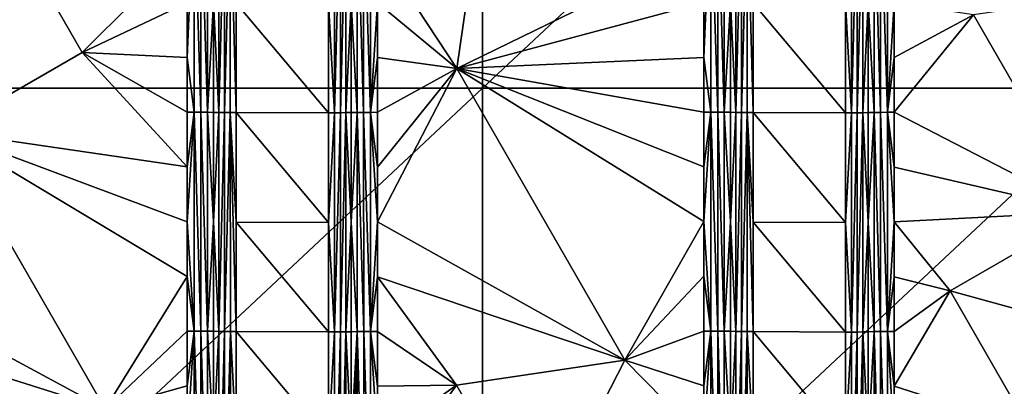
# Model space of a CAD drawing. Header units: inches. Extents: x -23.7 to 23.7, y -7.1 to 20.5.
# Tile 21 of 71: x -11.5 to -6.1, y 8.4 to 10.4. Entities that reach past the tile are written whole.
import ezdxf

# ---------------------------------------------------------------- set-up
doc = ezdxf.new("R2010")
doc.units = ezdxf.units.IN
doc.layers.get('0').update_dxf_attribs({"true_color": 0xc2ced6})

msp = doc.modelspace()

# ---------------------------------------------------------------- linework, layer by layer
for points in [[(-8.9574, 13.3706), (-8.9574, 10.0166), (-12.5404, 10.0166), (-8.9574, 13.3706)], [(-8.9574, 10.0166), (-8.9574, 13.3706), (-5.3744, 13.3706), (-8.9574, 10.0166)], [(-5.3744, 13.3706), (-5.3744, 10.0166), (-8.9574, 10.0166), (-5.3744, 13.3706)], [(-9.5431, 10.7969), (-9.1015, 10.1256), (-8.8971, 11.5344), (-9.5431, 10.7969)], [(-7.7246, 10.7973), (-8.8971, 11.5344), (-9.1015, 10.1256), (-7.7246, 10.7973)], [(-10.564, 11.1015), (-10.6026, 10.492), (-10.6026, 10.1872), (-10.564, 11.1015)], [(-10.6026, 10.1872), (-10.5639, 9.8823), (-10.564, 11.1015), (-10.6026, 10.1872)], [(-10.564, 11.1015), (-10.5639, 9.8823), (-10.526, 9.8822), (-10.564, 11.1015)], [(-10.526, 9.8822), (-10.526, 11.1014), (-10.564, 11.1015), (-10.526, 9.8822)], [(-10.526, 11.1014), (-10.526, 9.8822), (-10.4895, 9.8819), (-10.526, 11.1014)], [(-10.4895, 9.8819), (-10.4895, 11.1011), (-10.526, 11.1014), (-10.4895, 9.8819)], [(-10.4895, 9.8819), (-10.4552, 10.4912), (-10.4895, 11.1011), (-10.4895, 9.8819)], [(-10.4552, 10.4912), (-10.4257, 9.8809), (-10.4258, 11.1002), (-10.4552, 10.4912)], [(-10.3945, 11.1), (-10.4258, 11.1002), (-10.4257, 9.8809), (-10.3945, 11.1)], [(-10.4257, 9.8809), (-10.3943, 9.8806), (-10.3945, 11.1), (-10.4257, 9.8809)], [(-10.362, 11.0998), (-10.3945, 11.1), (-10.3943, 9.8806), (-10.362, 11.0998)], [(-10.3943, 9.8806), (-10.3618, 9.8805), (-10.362, 11.0998), (-10.3943, 9.8806)], [(-10.362, 11.0998), (-10.3618, 9.8805), (-10.3287, 9.8803), (-10.362, 11.0998)], [(-10.3287, 9.8803), (-10.3288, 10.49), (-10.362, 11.0998), (-10.3287, 9.8803)], [(-9.7816, 9.8794), (-9.7817, 11.0998), (-9.8147, 10.4895), (-9.7816, 9.8794)], [(-9.7494, 11.0999), (-9.7817, 11.0998), (-9.7816, 9.8794), (-9.7494, 11.0999)], [(-9.7816, 9.8794), (-9.7492, 9.8795), (-9.7494, 11.0999), (-9.7816, 9.8794)], [(-9.7184, 11.1002), (-9.7494, 11.0999), (-9.7492, 9.8795), (-9.7184, 11.1002)], [(-9.7492, 9.8795), (-9.7183, 9.8798), (-9.7184, 11.1002), (-9.7492, 9.8795)], [(-9.7184, 11.1002), (-9.7183, 9.8798), (-9.6893, 10.4907), (-9.7184, 11.1002)], [(-9.6555, 11.1012), (-9.6893, 10.4907), (-9.6555, 9.881), (-9.6555, 11.1012)], [(-9.6194, 9.8813), (-9.6194, 11.1015), (-9.6555, 11.1012), (-9.6194, 9.8813)], [(-9.6555, 11.1012), (-9.6555, 9.881), (-9.6194, 9.8813), (-9.6555, 11.1012)], [(-9.5817, 9.8816), (-9.5817, 11.1017), (-9.6194, 11.1015), (-9.5817, 9.8816)], [(-9.6194, 11.1015), (-9.6194, 9.8813), (-9.5817, 9.8816), (-9.6194, 11.1015)], [(-9.5431, 10.4918), (-9.5817, 11.1017), (-9.5817, 9.8816), (-9.5431, 10.4918)], [(-7.686, 11.1019), (-7.7246, 10.4925), (-7.7246, 10.1878), (-7.686, 11.1019)], [(-7.7246, 10.1878), (-7.686, 9.8829), (-7.686, 11.1019), (-7.7246, 10.1878)], [(-7.686, 11.1019), (-7.686, 9.8829), (-7.648, 9.8826), (-7.686, 11.1019)], [(-7.648, 9.8826), (-7.6481, 11.1017), (-7.686, 11.1019), (-7.648, 9.8826)], [(-7.6481, 11.1017), (-7.648, 9.8826), (-7.6115, 9.8823), (-7.6481, 11.1017)], [(-7.6115, 9.8823), (-7.6115, 11.1013), (-7.6481, 11.1017), (-7.6115, 9.8823)], [(-7.6115, 9.8823), (-7.5771, 10.4914), (-7.6115, 11.1013), (-7.6115, 9.8823)], [(-7.5476, 9.8808), (-7.5478, 11.1), (-7.5771, 10.4914), (-7.5476, 9.8808)], [(-7.5164, 11.0997), (-7.5478, 11.1), (-7.5476, 9.8808), (-7.5164, 11.0997)], [(-7.5476, 9.8808), (-7.5163, 9.8805), (-7.5164, 11.0997), (-7.5476, 9.8808)], [(-7.4839, 11.0995), (-7.5164, 11.0997), (-7.5163, 9.8805), (-7.4839, 11.0995)], [(-7.5163, 9.8805), (-7.4837, 9.8802), (-7.4839, 11.0995), (-7.5163, 9.8805)], [(-7.4839, 11.0995), (-7.4837, 9.8802), (-7.4506, 9.8801), (-7.4839, 11.0995)], [(-7.4506, 9.8801), (-7.4507, 10.4897), (-7.4839, 11.0995), (-7.4506, 9.8801)], [(-6.9035, 9.8787), (-6.9037, 11.0991), (-6.9366, 10.4887), (-6.9035, 9.8787)], [(-6.8713, 11.0994), (-6.9037, 11.0991), (-6.9035, 9.8787), (-6.8713, 11.0994)], [(-6.9035, 9.8787), (-6.8711, 9.8789), (-6.8713, 11.0994), (-6.9035, 9.8787)], [(-6.8404, 11.0997), (-6.8713, 11.0994), (-6.8711, 9.8789), (-6.8404, 11.0997)], [(-6.8711, 9.8789), (-6.8402, 9.8793), (-6.8404, 11.0997), (-6.8711, 9.8789)], [(-6.8404, 11.0997), (-6.8402, 9.8793), (-6.8113, 10.4905), (-6.8404, 11.0997)], [(-6.8113, 10.4905), (-6.7775, 9.881), (-6.7775, 11.1012), (-6.8113, 10.4905)], [(-6.7414, 9.8814), (-6.7414, 11.1016), (-6.7775, 11.1012), (-6.7414, 9.8814)], [(-6.7775, 11.1012), (-6.7775, 9.881), (-6.7414, 9.8814), (-6.7775, 11.1012)], [(-6.7037, 9.8818), (-6.7037, 11.1019), (-6.7414, 11.1016), (-6.7037, 9.8818)], [(-6.7414, 11.1016), (-6.7414, 9.8814), (-6.7037, 9.8818), (-6.7414, 11.1016)], [(-6.6651, 10.4921), (-6.7037, 11.1019), (-6.7037, 9.8818), (-6.6651, 10.4921)], [(-11.1858, 10.2145), (-11.6305, 10.9861), (-11.9488, 9.7745), (-11.1858, 10.2145)], [(-10.6026, 10.7968), (-11.6305, 10.9861), (-11.1858, 10.2145), (-10.6026, 10.7968)], [(-11.1858, 10.2145), (-10.6026, 10.492), (-10.6026, 10.7968), (-11.1858, 10.2145)], [(-9.5431, 10.4918), (-9.1015, 10.1256), (-9.5431, 10.7969), (-9.5431, 10.4918)], [(-7.7246, 10.4925), (-7.7246, 10.7973), (-9.1015, 10.1256), (-7.7246, 10.4925)], [(-5.2874, 10.5627), (-6.2246, 10.4249), (-5.5918, 9.3278), (-5.2874, 10.5627)], [(-10.6026, 10.492), (-11.1858, 10.2145), (-10.6026, 10.1872), (-10.6026, 10.492)], [(-10.4552, 10.4912), (-10.4895, 9.8819), (-10.4551, 9.8816), (-10.4552, 10.4912)], [(-10.4551, 9.8816), (-10.4257, 9.8809), (-10.4552, 10.4912), (-10.4551, 9.8816)], [(-9.8147, 10.4895), (-10.3288, 10.49), (-9.8146, 9.8793), (-9.8147, 10.4895)], [(-10.3287, 9.8803), (-9.8146, 9.8793), (-10.3288, 10.49), (-10.3287, 9.8803)], [(-9.8147, 10.4895), (-9.8146, 9.8793), (-9.7816, 9.8794), (-9.8147, 10.4895)], [(-9.6893, 9.8806), (-9.6893, 10.4907), (-9.7183, 9.8798), (-9.6893, 9.8806)], [(-9.6893, 10.4907), (-9.6893, 9.8806), (-9.6555, 9.881), (-9.6893, 10.4907)], [(-9.5817, 9.8816), (-9.5431, 10.1868), (-9.5431, 10.4918), (-9.5817, 9.8816)], [(-9.5431, 10.4918), (-9.5431, 10.1868), (-9.1015, 10.1256), (-9.5431, 10.4918)], [(-7.7246, 10.1878), (-7.7246, 10.4925), (-9.1015, 10.1256), (-7.7246, 10.1878)], [(-7.5771, 10.4914), (-7.6115, 9.8823), (-7.5771, 9.8819), (-7.5771, 10.4914)], [(-7.5771, 10.4914), (-7.5771, 9.8819), (-7.5476, 9.8808), (-7.5771, 10.4914)], [(-7.4507, 10.4897), (-6.9365, 9.8785), (-6.9366, 10.4887), (-7.4507, 10.4897)], [(-7.4506, 9.8801), (-6.9365, 9.8785), (-7.4507, 10.4897), (-7.4506, 9.8801)], [(-6.9366, 10.4887), (-6.9365, 9.8785), (-6.9035, 9.8787), (-6.9366, 10.4887)], [(-6.8402, 9.8793), (-6.8113, 9.8804), (-6.8113, 10.4905), (-6.8402, 9.8793)], [(-6.8113, 10.4905), (-6.8113, 9.8804), (-6.7775, 9.881), (-6.8113, 10.4905)], [(-6.7037, 9.8818), (-6.6651, 10.187), (-6.6651, 10.4921), (-6.7037, 9.8818)], [(-6.6651, 10.4921), (-6.6651, 10.187), (-6.2246, 10.4249), (-6.6651, 10.4921)], [(-6.2246, 10.4249), (-6.6651, 10.187), (-6.6651, 9.882), (-6.2246, 10.4249)], [(-6.6651, 9.882), (-5.5918, 9.3278), (-6.2246, 10.4249), (-6.6651, 9.882)], [(-11.9488, 9.7745), (-10.6026, 9.5776), (-11.1858, 10.2145), (-11.9488, 9.7745)], [(-10.6026, 10.1872), (-11.1858, 10.2145), (-10.6026, 9.8824), (-10.6026, 10.1872)], [(-11.1858, 10.2145), (-10.6026, 9.5776), (-10.6026, 9.8824), (-11.1858, 10.2145)], [(-10.6026, 10.1872), (-10.6026, 9.8824), (-10.5639, 9.8823), (-10.6026, 10.1872)], [(-9.5817, 9.8816), (-9.5431, 9.8817), (-9.5431, 10.1868), (-9.5817, 9.8816)], [(-9.5431, 9.8817), (-9.1015, 10.1256), (-9.5431, 10.1868), (-9.5431, 9.8817)], [(-7.7246, 9.883), (-7.7246, 10.1878), (-9.1015, 10.1256), (-7.7246, 9.883)], [(-7.7246, 10.1878), (-7.7246, 9.883), (-7.686, 9.8829), (-7.7246, 10.1878)], [(-6.7037, 9.8818), (-6.6651, 9.882), (-6.6651, 10.187), (-6.7037, 9.8818)], [(-9.5431, 9.8817), (-9.5431, 9.5767), (-9.1015, 10.1256), (-9.5431, 9.8817)], [(-9.1015, 10.1256), (-9.5431, 9.5767), (-9.5431, 9.2716), (-9.1015, 10.1256)], [(-9.5431, 9.2716), (-8.1661, 8.5026), (-9.1015, 10.1256), (-9.5431, 9.2716)], [(-7.7246, 9.883), (-9.1015, 10.1256), (-7.7246, 9.5783), (-7.7246, 9.883)], [(-9.1015, 10.1256), (-7.7246, 9.2735), (-7.7246, 9.5783), (-9.1015, 10.1256)], [(-9.1015, 10.1256), (-8.1661, 8.5026), (-7.7246, 9.2735), (-9.1015, 10.1256)], [(-12.5404, 6.6625), (-12.5404, 10.0166), (-8.9574, 10.0166), (-12.5404, 6.6625)], [(-8.9574, 10.0166), (-8.9574, 6.6625), (-12.5404, 6.6625), (-8.9574, 10.0166)], [(-8.9574, 6.6625), (-8.9574, 10.0166), (-5.3744, 10.0166), (-8.9574, 6.6625)], [(-5.3744, 10.0166), (-5.3744, 6.6625), (-8.9574, 6.6625), (-5.3744, 10.0166)], [(-10.6026, 9.5776), (-10.5639, 9.8823), (-10.6026, 9.8824), (-10.6026, 9.5776)], [(-10.5639, 9.8823), (-10.6026, 9.2728), (-10.5639, 8.6631), (-10.5639, 9.8823)], [(-10.6026, 9.5776), (-10.6026, 9.2728), (-10.5639, 9.8823), (-10.6026, 9.5776)], [(-10.5639, 9.8823), (-10.5639, 8.6631), (-10.526, 8.6629), (-10.5639, 9.8823)], [(-10.526, 8.6629), (-10.526, 9.8822), (-10.5639, 9.8823), (-10.526, 8.6629)], [(-10.526, 9.8822), (-10.526, 8.6629), (-10.4894, 8.6627), (-10.526, 9.8822)], [(-10.4894, 8.6627), (-10.4895, 9.8819), (-10.526, 9.8822), (-10.4894, 8.6627)], [(-10.4895, 9.8819), (-10.4551, 9.272), (-10.4551, 9.8816), (-10.4895, 9.8819)], [(-10.4894, 8.6627), (-10.4551, 9.272), (-10.4895, 9.8819), (-10.4894, 8.6627)], [(-10.4257, 9.8809), (-10.4551, 9.8816), (-10.4551, 9.272), (-10.4257, 9.8809)], [(-10.4255, 8.6615), (-10.4257, 9.8809), (-10.4551, 9.272), (-10.4255, 8.6615)], [(-10.3943, 9.8806), (-10.4257, 9.8809), (-10.4255, 8.6615), (-10.3943, 9.8806)], [(-10.4255, 8.6615), (-10.3942, 8.6613), (-10.3943, 9.8806), (-10.4255, 8.6615)], [(-10.3618, 9.8805), (-10.3943, 9.8806), (-10.3942, 8.6613), (-10.3618, 9.8805)], [(-10.3942, 8.6613), (-10.3616, 8.6611), (-10.3618, 9.8805), (-10.3942, 8.6613)], [(-10.3618, 9.8805), (-10.3616, 8.6611), (-10.3285, 8.661), (-10.3618, 9.8805)], [(-10.3285, 8.661), (-10.3286, 9.2707), (-10.3618, 9.8805), (-10.3285, 8.661)], [(-10.3618, 9.8805), (-10.3286, 9.2707), (-10.3287, 9.8803), (-10.3618, 9.8805)], [(-9.8145, 9.2691), (-10.3287, 9.8803), (-10.3286, 9.2707), (-9.8145, 9.2691)], [(-9.8146, 9.8793), (-10.3287, 9.8803), (-9.8145, 9.2691), (-9.8146, 9.8793)], [(-9.7816, 9.8794), (-9.8146, 9.8793), (-9.8145, 9.2691), (-9.7816, 9.8794)], [(-9.7814, 8.659), (-9.7816, 9.8794), (-9.8145, 9.2691), (-9.7814, 8.659)], [(-9.7492, 9.8795), (-9.7816, 9.8794), (-9.7814, 8.659), (-9.7492, 9.8795)], [(-9.7814, 8.659), (-9.7491, 8.6592), (-9.7492, 9.8795), (-9.7814, 8.659)], [(-9.7183, 9.8798), (-9.7492, 9.8795), (-9.7491, 8.6592), (-9.7183, 9.8798)], [(-9.7491, 8.6592), (-9.7181, 8.6594), (-9.7183, 9.8798), (-9.7491, 8.6592)], [(-9.6893, 9.8806), (-9.7183, 9.8798), (-9.6892, 9.2704), (-9.6893, 9.8806)], [(-9.7183, 9.8798), (-9.7181, 8.6594), (-9.6892, 9.2704), (-9.7183, 9.8798)], [(-9.6555, 9.881), (-9.6893, 9.8806), (-9.6892, 9.2704), (-9.6555, 9.881)], [(-9.6555, 9.881), (-9.6892, 9.2704), (-9.6554, 8.6607), (-9.6555, 9.881)], [(-9.6193, 8.661), (-9.6194, 9.8813), (-9.6555, 9.881), (-9.6193, 8.661)], [(-9.6555, 9.881), (-9.6554, 8.6607), (-9.6193, 8.661), (-9.6555, 9.881)], [(-9.5817, 8.6613), (-9.5817, 9.8816), (-9.6194, 9.8813), (-9.5817, 8.6613)], [(-9.6194, 9.8813), (-9.6193, 8.661), (-9.5817, 8.6613), (-9.6194, 9.8813)], [(-9.5817, 9.8816), (-9.5431, 9.5767), (-9.5431, 9.8817), (-9.5817, 9.8816)], [(-9.5431, 9.2716), (-9.5817, 9.8816), (-9.5817, 8.6613), (-9.5431, 9.2716)], [(-9.5817, 9.8816), (-9.5431, 9.2716), (-9.5431, 9.5767), (-9.5817, 9.8816)], [(-7.7246, 9.5783), (-7.686, 9.8829), (-7.7246, 9.883), (-7.7246, 9.5783)], [(-7.686, 9.8829), (-7.7246, 9.2735), (-7.686, 8.6637), (-7.686, 9.8829)], [(-7.7246, 9.5783), (-7.7246, 9.2735), (-7.686, 9.8829), (-7.7246, 9.5783)], [(-7.686, 9.8829), (-7.686, 8.6637), (-7.648, 8.6635), (-7.686, 9.8829)], [(-7.648, 8.6635), (-7.648, 9.8826), (-7.686, 9.8829), (-7.648, 8.6635)], [(-7.648, 9.8826), (-7.648, 8.6635), (-7.6114, 8.6632), (-7.648, 9.8826)], [(-7.6114, 8.6632), (-7.6115, 9.8823), (-7.648, 9.8826), (-7.6114, 8.6632)], [(-7.6115, 9.8823), (-7.577, 9.2723), (-7.5771, 9.8819), (-7.6115, 9.8823)], [(-7.6114, 8.6632), (-7.577, 9.2723), (-7.6115, 9.8823), (-7.6114, 8.6632)], [(-7.5771, 9.8819), (-7.577, 9.2723), (-7.5476, 9.8808), (-7.5771, 9.8819)], [(-7.5475, 8.6616), (-7.5476, 9.8808), (-7.577, 9.2723), (-7.5475, 8.6616)], [(-7.5163, 9.8805), (-7.5476, 9.8808), (-7.5475, 8.6616), (-7.5163, 9.8805)], [(-7.5475, 8.6616), (-7.5161, 8.6613), (-7.5163, 9.8805), (-7.5475, 8.6616)], [(-7.4837, 9.8802), (-7.5163, 9.8805), (-7.5161, 8.6613), (-7.4837, 9.8802)], [(-7.5161, 8.6613), (-7.4835, 8.661), (-7.4837, 9.8802), (-7.5161, 8.6613)], [(-7.4837, 9.8802), (-7.4835, 8.661), (-7.4504, 8.6609), (-7.4837, 9.8802)], [(-7.4504, 8.6609), (-7.4505, 9.2705), (-7.4837, 9.8802), (-7.4504, 8.6609)], [(-7.4837, 9.8802), (-7.4505, 9.2705), (-7.4506, 9.8801), (-7.4837, 9.8802)], [(-7.4506, 9.8801), (-7.4505, 9.2705), (-6.9364, 9.2683), (-7.4506, 9.8801)], [(-6.9365, 9.8785), (-7.4506, 9.8801), (-6.9364, 9.2683), (-6.9365, 9.8785)], [(-6.9035, 9.8787), (-6.9365, 9.8785), (-6.9364, 9.2683), (-6.9035, 9.8787)], [(-6.9033, 8.6583), (-6.9035, 9.8787), (-6.9364, 9.2683), (-6.9033, 8.6583)], [(-6.8711, 9.8789), (-6.9035, 9.8787), (-6.9033, 8.6583), (-6.8711, 9.8789)], [(-6.9033, 8.6583), (-6.8709, 8.6585), (-6.8711, 9.8789), (-6.9033, 8.6583)], [(-6.8402, 9.8793), (-6.8711, 9.8789), (-6.8709, 8.6585), (-6.8402, 9.8793)], [(-6.8709, 8.6585), (-6.84, 8.6589), (-6.8402, 9.8793), (-6.8709, 8.6585)], [(-6.8402, 9.8793), (-6.8112, 9.2703), (-6.8113, 9.8804), (-6.8402, 9.8793)], [(-6.8402, 9.8793), (-6.84, 8.6589), (-6.8112, 9.2703), (-6.8402, 9.8793)], [(-6.7775, 9.881), (-6.8113, 9.8804), (-6.8112, 9.2703), (-6.7775, 9.881)], [(-6.8112, 9.2703), (-6.7774, 8.6606), (-6.7775, 9.881), (-6.8112, 9.2703)], [(-6.7414, 8.6611), (-6.7414, 9.8814), (-6.7775, 9.881), (-6.7414, 8.6611)], [(-6.7775, 9.881), (-6.7774, 8.6606), (-6.7414, 8.6611), (-6.7775, 9.881)], [(-6.7037, 8.6614), (-6.7037, 9.8818), (-6.7414, 9.8814), (-6.7037, 8.6614)], [(-6.7414, 9.8814), (-6.7414, 8.6611), (-6.7037, 8.6614), (-6.7414, 9.8814)], [(-6.7037, 9.8818), (-6.6651, 9.5769), (-6.6651, 9.882), (-6.7037, 9.8818)], [(-6.6651, 9.2718), (-6.7037, 9.8818), (-6.7037, 8.6614), (-6.6651, 9.2718)], [(-6.7037, 9.8818), (-6.6651, 9.2718), (-6.6651, 9.5769), (-6.7037, 9.8818)], [(-6.6651, 9.882), (-6.6651, 9.5769), (-5.5918, 9.3278), (-6.6651, 9.882)], [(-11.0593, 8.2307), (-11.9488, 9.7745), (-12.4211, 8.9663), (-11.0593, 8.2307)], [(-11.9488, 9.7745), (-10.6026, 8.968), (-10.6026, 9.2728), (-11.9488, 9.7745)], [(-11.9488, 9.7745), (-10.6026, 9.2728), (-10.6026, 9.5776), (-11.9488, 9.7745)], [(-10.6026, 8.968), (-11.9488, 9.7745), (-11.0593, 8.2307), (-10.6026, 8.968)], [(-6.6651, 9.2718), (-5.5918, 9.3278), (-6.6651, 9.5769), (-6.6651, 9.2718)], [(-5.5918, 9.3278), (-6.6651, 9.2718), (-6.3547, 8.8876), (-5.5918, 9.3278)], [(-5.1465, 8.5556), (-5.5918, 9.3278), (-6.3547, 8.8876), (-5.1465, 8.5556)], [(-10.5639, 8.6631), (-10.6026, 9.2728), (-10.6026, 8.968), (-10.5639, 8.6631)], [(-10.4894, 8.6627), (-10.455, 8.6624), (-10.4551, 9.272), (-10.4894, 8.6627)], [(-10.455, 8.6624), (-10.4255, 8.6615), (-10.4551, 9.272), (-10.455, 8.6624)], [(-9.8145, 9.2691), (-10.3286, 9.2707), (-9.8145, 8.6589), (-9.8145, 9.2691)], [(-10.3285, 8.661), (-9.8145, 8.6589), (-10.3286, 9.2707), (-10.3285, 8.661)], [(-9.8145, 9.2691), (-9.8145, 8.6589), (-9.7814, 8.659), (-9.8145, 9.2691)], [(-9.6892, 9.2704), (-9.7181, 8.6594), (-9.6892, 8.6603), (-9.6892, 9.2704)], [(-9.6892, 9.2704), (-9.6892, 8.6603), (-9.6554, 8.6607), (-9.6892, 9.2704)], [(-9.5817, 8.6613), (-9.5431, 8.9665), (-9.5431, 9.2716), (-9.5817, 8.6613)], [(-9.5431, 9.2716), (-9.5431, 8.9665), (-8.1661, 8.5026), (-9.5431, 9.2716)], [(-7.7246, 8.9687), (-7.7246, 9.2735), (-8.1661, 8.5026), (-7.7246, 8.9687)], [(-7.686, 8.6637), (-7.7246, 9.2735), (-7.7246, 8.9687), (-7.686, 8.6637)], [(-7.6114, 8.6632), (-7.577, 8.6627), (-7.577, 9.2723), (-7.6114, 8.6632)], [(-7.577, 9.2723), (-7.577, 8.6627), (-7.5475, 8.6616), (-7.577, 9.2723)], [(-7.4504, 8.6609), (-6.9363, 8.6581), (-7.4505, 9.2705), (-7.4504, 8.6609)], [(-6.9363, 8.6581), (-6.9364, 9.2683), (-7.4505, 9.2705), (-6.9363, 8.6581)], [(-6.9364, 9.2683), (-6.9363, 8.6581), (-6.9033, 8.6583), (-6.9364, 9.2683)], [(-6.84, 8.6589), (-6.8111, 8.6601), (-6.8112, 9.2703), (-6.84, 8.6589)], [(-6.8112, 9.2703), (-6.8111, 8.6601), (-6.7774, 8.6606), (-6.8112, 9.2703)], [(-6.7037, 8.6614), (-6.6651, 8.9667), (-6.6651, 9.2718), (-6.7037, 8.6614)], [(-6.3547, 8.8876), (-6.6651, 9.2718), (-6.6651, 8.9667), (-6.3547, 8.8876)], [(-12.4211, 8.9663), (-12.4211, 8.6612), (-11.0593, 8.2307), (-12.4211, 8.9663)], [(-10.6026, 8.968), (-11.0593, 8.2307), (-10.6026, 8.6632), (-10.6026, 8.968)], [(-10.5639, 8.6631), (-10.6026, 8.968), (-10.6026, 8.6632), (-10.5639, 8.6631)], [(-9.5817, 8.6613), (-9.5431, 8.6615), (-9.5431, 8.9665), (-9.5817, 8.6613)], [(-9.5431, 8.6615), (-9.1023, 8.363), (-9.5431, 8.9665), (-9.5431, 8.6615)], [(-8.1661, 8.5026), (-9.5431, 8.9665), (-9.1023, 8.363), (-8.1661, 8.5026)], [(-7.7246, 8.9687), (-8.1661, 8.5026), (-7.7246, 8.6639), (-7.7246, 8.9687)], [(-7.686, 8.6637), (-7.7246, 8.9687), (-7.7246, 8.6639), (-7.686, 8.6637)], [(-6.7037, 8.6614), (-6.6652, 8.6617), (-6.6651, 8.9667), (-6.7037, 8.6614)], [(-6.6652, 8.6617), (-6.3547, 8.8876), (-6.6651, 8.9667), (-6.6652, 8.6617)], [(-6.6652, 8.3565), (-6.3547, 8.8876), (-6.6652, 8.6617), (-6.6652, 8.3565)], [(-5.9095, 8.1154), (-6.3547, 8.8876), (-6.6652, 8.3565), (-5.9095, 8.1154)], [(-6.3547, 8.8876), (-5.9095, 8.1154), (-5.1465, 8.5556), (-6.3547, 8.8876)], [(-10.6026, 8.3584), (-10.6026, 8.6632), (-11.0593, 8.2307), (-10.6026, 8.3584)], [(-10.6026, 8.6632), (-10.6026, 8.3584), (-10.5639, 8.6631), (-10.6026, 8.6632)], [(-10.5639, 8.6631), (-10.6026, 8.0536), (-10.5639, 7.4438), (-10.5639, 8.6631)], [(-10.6026, 8.0536), (-10.5639, 8.6631), (-10.6026, 8.3584), (-10.6026, 8.0536)], [(-10.5639, 8.6631), (-10.5639, 7.4438), (-10.526, 7.4436), (-10.5639, 8.6631)], [(-10.526, 7.4436), (-10.526, 8.6629), (-10.5639, 8.6631), (-10.526, 7.4436)], [(-10.526, 8.6629), (-10.526, 7.4436), (-10.4894, 7.4434), (-10.526, 8.6629)], [(-10.4894, 7.4434), (-10.4894, 8.6627), (-10.526, 8.6629), (-10.4894, 7.4434)], [(-10.455, 8.6624), (-10.4894, 8.6627), (-10.455, 8.0527), (-10.455, 8.6624)], [(-10.455, 8.0527), (-10.4894, 8.6627), (-10.4894, 7.4434), (-10.455, 8.0527)], [(-10.455, 8.0527), (-10.4255, 8.6615), (-10.455, 8.6624), (-10.455, 8.0527)], [(-7.7246, 8.6639), (-8.1661, 8.5026), (-7.7246, 8.3591), (-7.7246, 8.6639)], [(-7.7246, 8.6639), (-7.7246, 8.3591), (-7.686, 8.6637), (-7.7246, 8.6639)], [(-7.686, 8.6637), (-7.7246, 8.0543), (-7.686, 7.4445), (-7.686, 8.6637)], [(-7.7246, 8.0543), (-7.686, 8.6637), (-7.7246, 8.3591), (-7.7246, 8.0543)], [(-7.686, 8.6637), (-7.686, 7.4445), (-7.648, 7.4442), (-7.686, 8.6637)], [(-7.648, 7.4442), (-7.648, 8.6635), (-7.686, 8.6637), (-7.648, 7.4442)], [(-7.648, 8.6635), (-7.648, 7.4442), (-7.6114, 7.4439), (-7.648, 8.6635)], [(-7.6114, 7.4439), (-7.6114, 8.6632), (-7.648, 8.6635), (-7.6114, 7.4439)], [(-7.577, 8.6627), (-7.6114, 8.6632), (-7.5769, 8.0531), (-7.577, 8.6627)], [(-7.5769, 8.0531), (-7.6114, 8.6632), (-7.6114, 7.4439), (-7.5769, 8.0531)], [(-7.5475, 8.6616), (-7.577, 8.6627), (-7.5769, 8.0531), (-7.5475, 8.6616)], [(-12.4211, 8.3562), (-11.0593, 8.2307), (-12.4211, 8.6612), (-12.4211, 8.3562)], [(-10.455, 8.0527), (-10.4254, 7.4422), (-10.4255, 8.6615), (-10.455, 8.0527)], [(-10.3942, 8.6613), (-10.4255, 8.6615), (-10.4254, 7.4422), (-10.3942, 8.6613)], [(-10.4254, 7.4422), (-10.3941, 7.442), (-10.3942, 8.6613), (-10.4254, 7.4422)], [(-10.3616, 8.6611), (-10.3942, 8.6613), (-10.3941, 7.442), (-10.3616, 8.6611)], [(-10.3941, 7.442), (-10.3615, 7.4418), (-10.3616, 8.6611), (-10.3941, 7.442)], [(-10.3615, 7.4418), (-10.3285, 8.0514), (-10.3616, 8.6611), (-10.3615, 7.4418)], [(-10.3616, 8.6611), (-10.3285, 8.0514), (-10.3285, 8.661), (-10.3616, 8.6611)], [(-9.8144, 8.0487), (-9.8145, 8.6589), (-10.3285, 8.661), (-9.8144, 8.0487)], [(-10.3285, 8.661), (-10.3285, 8.0514), (-9.8144, 8.0487), (-10.3285, 8.661)], [(-9.7814, 8.659), (-9.8145, 8.6589), (-9.8144, 8.0487), (-9.7814, 8.659)], [(-9.7813, 7.4387), (-9.7814, 8.659), (-9.8144, 8.0487), (-9.7813, 7.4387)], [(-9.7491, 8.6592), (-9.7814, 8.659), (-9.7813, 7.4387), (-9.7491, 8.6592)], [(-9.7813, 7.4387), (-9.749, 7.4389), (-9.7491, 8.6592), (-9.7813, 7.4387)], [(-9.7181, 8.6594), (-9.7491, 8.6592), (-9.749, 7.4389), (-9.7181, 8.6594)], [(-9.749, 7.4389), (-9.718, 7.4391), (-9.7181, 8.6594), (-9.749, 7.4389)], [(-9.7181, 8.6594), (-9.6891, 8.0502), (-9.6892, 8.6603), (-9.7181, 8.6594)], [(-9.718, 7.4391), (-9.6891, 8.0502), (-9.7181, 8.6594), (-9.718, 7.4391)], [(-9.6892, 8.6603), (-9.6891, 8.0502), (-9.6554, 8.6607), (-9.6892, 8.6603)], [(-9.6554, 8.6607), (-9.6891, 8.0502), (-9.6891, 7.44), (-9.6554, 8.6607)], [(-9.6891, 7.44), (-9.6554, 7.4404), (-9.6554, 8.6607), (-9.6891, 7.44)], [(-9.6193, 7.4407), (-9.6193, 8.661), (-9.6554, 8.6607), (-9.6193, 7.4407)], [(-9.6554, 8.6607), (-9.6554, 7.4404), (-9.6193, 7.4407), (-9.6554, 8.6607)], [(-9.5817, 7.4409), (-9.5817, 8.6613), (-9.6193, 8.661), (-9.5817, 7.4409)], [(-9.6193, 8.661), (-9.6193, 7.4407), (-9.5817, 7.4409), (-9.6193, 8.661)], [(-9.5817, 8.6613), (-9.5431, 8.3564), (-9.5431, 8.6615), (-9.5817, 8.6613)], [(-9.5431, 8.0513), (-9.5431, 8.3564), (-9.5817, 8.6613), (-9.5431, 8.0513)], [(-9.5431, 8.0513), (-9.5817, 8.6613), (-9.5817, 7.4409), (-9.5431, 8.0513)], [(-9.1023, 8.363), (-9.5431, 8.6615), (-9.5431, 8.3564), (-9.1023, 8.363)], [(-7.5475, 8.6616), (-7.5769, 8.0531), (-7.5473, 7.4424), (-7.5475, 8.6616)], [(-7.5161, 8.6613), (-7.5475, 8.6616), (-7.5473, 7.4424), (-7.5161, 8.6613)], [(-7.5473, 7.4424), (-7.5159, 7.4421), (-7.5161, 8.6613), (-7.5473, 7.4424)], [(-7.4835, 8.661), (-7.5161, 8.6613), (-7.5159, 7.4421), (-7.4835, 8.661)], [(-7.5159, 7.4421), (-7.4833, 7.4419), (-7.4835, 8.661), (-7.5159, 7.4421)], [(-7.4835, 8.661), (-7.4503, 8.0513), (-7.4504, 8.6609), (-7.4835, 8.661)], [(-7.4503, 8.0513), (-7.4835, 8.661), (-7.4833, 7.4419), (-7.4503, 8.0513)], [(-6.9363, 8.6581), (-7.4504, 8.6609), (-6.9362, 8.048), (-6.9363, 8.6581)], [(-7.4503, 8.0513), (-6.9362, 8.048), (-7.4504, 8.6609), (-7.4503, 8.0513)], [(-6.9033, 8.6583), (-6.9363, 8.6581), (-6.9362, 8.048), (-6.9033, 8.6583)], [(-6.9031, 7.438), (-6.9033, 8.6583), (-6.9362, 8.048), (-6.9031, 7.438)], [(-6.8709, 8.6585), (-6.9033, 8.6583), (-6.9031, 7.438), (-6.8709, 8.6585)], [(-6.9031, 7.438), (-6.8708, 7.4382), (-6.8709, 8.6585), (-6.9031, 7.438)], [(-6.84, 8.6589), (-6.8709, 8.6585), (-6.8708, 7.4382), (-6.84, 8.6589)], [(-6.8708, 7.4382), (-6.8399, 7.4385), (-6.84, 8.6589), (-6.8708, 7.4382)], [(-6.84, 8.6589), (-6.8111, 8.0499), (-6.8111, 8.6601), (-6.84, 8.6589)], [(-6.8399, 7.4385), (-6.8111, 8.0499), (-6.84, 8.6589), (-6.8399, 7.4385)], [(-6.8111, 8.6601), (-6.8111, 8.0499), (-6.7774, 8.6606), (-6.8111, 8.6601)], [(-6.7773, 7.4402), (-6.7774, 8.6606), (-6.8111, 8.0499), (-6.7773, 7.4402)], [(-6.7413, 7.4406), (-6.7414, 8.6611), (-6.7774, 8.6606), (-6.7413, 7.4406)], [(-6.7774, 8.6606), (-6.7773, 7.4402), (-6.7413, 7.4406), (-6.7774, 8.6606)], [(-6.7037, 7.4409), (-6.7037, 8.6614), (-6.7414, 8.6611), (-6.7037, 7.4409)], [(-6.7414, 8.6611), (-6.7413, 7.4406), (-6.7037, 7.4409), (-6.7414, 8.6611)], [(-6.7037, 8.6614), (-6.6652, 8.3565), (-6.6652, 8.6617), (-6.7037, 8.6614)], [(-6.6652, 8.0514), (-6.6652, 8.3565), (-6.7037, 8.6614), (-6.6652, 8.0514)], [(-6.6652, 8.0514), (-6.7037, 8.6614), (-6.7037, 7.4409), (-6.6652, 8.0514)], [(-8.1661, 8.5026), (-9.1023, 8.363), (-8.6436, 7.5669), (-8.1661, 8.5026)], [(-8.1661, 8.5026), (-8.6436, 7.5669), (-7.7246, 8.0543), (-8.1661, 8.5026)], [(-8.1661, 8.5026), (-7.7246, 8.0543), (-7.7246, 8.3591), (-8.1661, 8.5026)], [(-10.6026, 8.0536), (-10.6026, 8.3584), (-11.0593, 8.2307), (-10.6026, 8.0536)], [(-8.6436, 7.5669), (-9.1023, 8.363), (-9.5431, 7.7462), (-8.6436, 7.5669)], [(-9.5431, 7.7462), (-9.1023, 8.363), (-9.5431, 8.0513), (-9.5431, 7.7462)], [(-9.5431, 8.3564), (-9.5431, 8.0513), (-9.1023, 8.363), (-9.5431, 8.3564)], [(-6.6652, 8.3565), (-6.6652, 8.0514), (-5.9095, 8.1154), (-6.6652, 8.3565)]]:
    msp.add_lwpolyline(points)

doc.saveas('drawing.dxf')
